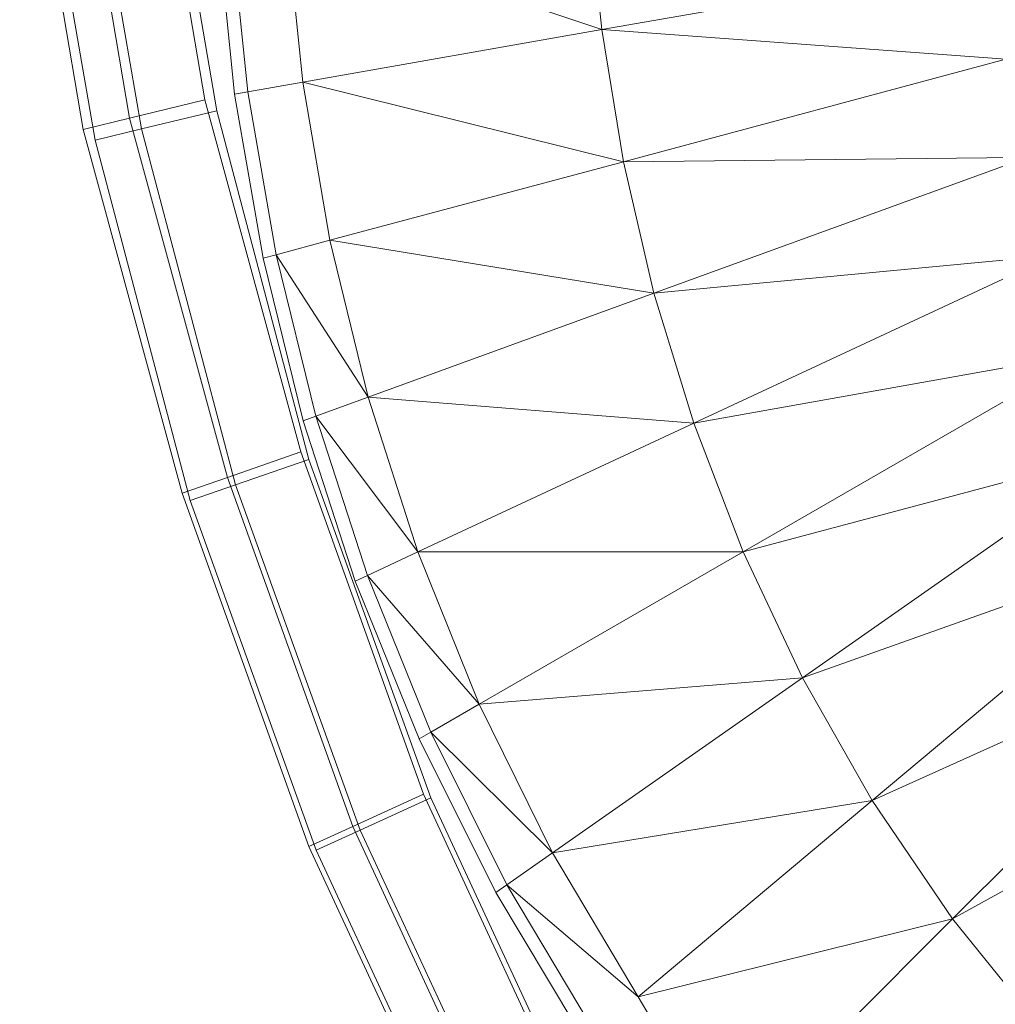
# Model space of a CAD drawing. Header units: metres. Extents: x 391.1 to 430.4, y 12.7 to 28.4.
# Tile 47 of 166: x 401.6984 to 401.7849, y 27.4786 to 27.5659. Entities that reach past the tile are written whole.
import ezdxf

# ---------------------------------------------------------------- set-up
doc = ezdxf.new("R2010")
doc.units = ezdxf.units.M
doc.layers.add('A-DETL-____-MBND', color=7, linetype='Continuous', lineweight=18)

# ---------------------------------------------------------------- blocks, each defined once
blk = doc.blocks.new('Family - Inodor PB-155331-02_ELEC_P0')
at = {"layer": 'A-DETL-____-MBND', "color": 253, "true_color": 0xaaaaaa}
for p, q in [((0.028912, 0.218727), (0.034304, 0.186741)), ((0.028912, 0.218727), (0.034304, 0.186741)), ((0.017892, 0.217437), (0.023509, 0.184111)), ((0.017892, 0.217437), (0.023509, 0.184111)), ((0.022101, 0.21793), (0.027632, 0.185116)), ((0.022101, 0.21793), (0.027632, 0.185116)), ((0.029923, 0.217356), (0.035365, 0.185776)), ((0.029923, 0.217356), (0.035365, 0.185776)), ((0.035365, 0.185776), (0.029923, 0.217356)), ((0.029923, 0.217356), (0.035365, 0.185776)), ((0.024568, 0.183173), (0.018945, 0.215804)), ((0.024568, 0.183173), (0.018945, 0.215804)), ((0.028692, 0.184167), (0.023138, 0.216397)), ((0.028692, 0.184167), (0.023138, 0.216397)), ((0.068338, 0.204737), (0.069482, 0.192977)), ((0.036947, 0.18724), (0.03544, 0.201859)), ((0.03662, 0.201962), (0.038114, 0.187446)), ((0.041549, 0.202394), (0.042986, 0.188305)), ((0.041549, 0.202394), (0.069482, 0.192977)), ((0.104019, 0.199066), (0.069482, 0.192977)), ((0.069482, 0.192977), (0.042986, 0.188305)), ((0.069482, 0.192977), (0.071402, 0.181259)), ((0.069482, 0.192977), (0.105317, 0.190346)), ((0.105317, 0.190346), (0.071402, 0.181259)), ((0.042986, 0.188305), (0.038114, 0.187446)), ((0.042986, 0.188305), (0.045393, 0.17429)), ((0.042986, 0.188305), (0.071402, 0.181259)), ((0.038114, 0.187446), (0.036947, 0.18724)), ((0.039471, 0.172703), (0.036947, 0.18724)), ((0.038114, 0.187446), (0.040614, 0.173009)), ((0.027632, 0.185116), (0.034304, 0.186741)), ((0.034304, 0.186741), (0.027632, 0.185116)), ((0.034304, 0.186741), (0.042815, 0.15553)), ((0.034304, 0.186741), (0.042815, 0.15553)), ((0.023509, 0.184111), (0.027632, 0.185116)), ((0.027632, 0.185116), (0.023509, 0.184111)), ((0.027632, 0.185116), (0.036318, 0.153265)), ((0.027632, 0.185116), (0.036318, 0.153265)), ((0.028692, 0.184167), (0.035365, 0.185776)), ((0.035365, 0.185776), (0.028692, 0.184167)), ((0.035365, 0.185776), (0.04353, 0.154852)), ((0.035365, 0.185776), (0.04353, 0.154852)), ((0.04353, 0.154852), (0.035365, 0.185776)), ((0.035365, 0.185776), (0.04353, 0.154852)), ((0.023509, 0.184111), (0.032303, 0.151865)), ((0.023509, 0.184111), (0.032303, 0.151865)), ((0.024568, 0.183173), (0.028692, 0.184167)), ((0.028692, 0.184167), (0.024568, 0.183173)), ((0.037025, 0.152608), (0.028692, 0.184167)), ((0.037025, 0.152608), (0.028692, 0.184167)), ((0.033005, 0.151221), (0.024568, 0.183173)), ((0.033005, 0.151221), (0.024568, 0.183173)), ((0.071402, 0.181259), (0.107161, 0.181638)), ((0.107161, 0.181638), (0.074117, 0.169611)), ((0.071402, 0.181259), (0.045393, 0.17429)), ((0.071402, 0.181259), (0.074117, 0.169611)), ((0.045393, 0.17429), (0.040614, 0.173009)), ((0.045393, 0.17429), (0.048788, 0.160393)), ((0.045393, 0.17429), (0.074117, 0.169611)), ((0.040614, 0.173009), (0.039471, 0.172703)), ((0.040614, 0.173009), (0.044139, 0.1587)), ((0.040614, 0.173009), (0.048788, 0.160393)), ((0.074117, 0.169611), (0.109575, 0.172957)), ((0.109575, 0.172957), (0.07765, 0.15807)), ((0.043026, 0.158295), (0.039471, 0.172703)), ((0.074117, 0.169611), (0.048788, 0.160393)), ((0.074117, 0.169611), (0.07765, 0.15807)), ((0.07765, 0.15807), (0.112593, 0.164326)), ((0.112593, 0.164326), (0.082032, 0.146682)), ((0.048788, 0.160393), (0.044139, 0.1587)), ((0.048788, 0.160393), (0.053194, 0.146666)), ((0.048788, 0.160393), (0.07765, 0.15807)), ((0.044139, 0.1587), (0.043026, 0.158295)), ((0.047637, 0.144075), (0.043026, 0.158295)), ((0.044139, 0.1587), (0.04871, 0.144575)), ((0.044139, 0.1587), (0.053194, 0.146666)), ((0.07765, 0.15807), (0.053194, 0.146666)), ((0.07765, 0.15807), (0.082032, 0.146682)), ((0.036318, 0.153265), (0.042815, 0.15553)), ((0.042815, 0.15553), (0.036318, 0.153265)), ((0.042815, 0.15553), (0.053696, 0.125166)), ((0.042815, 0.15553), (0.053696, 0.125166)), ((0.082032, 0.146682), (0.116249, 0.15578)), ((0.116249, 0.15578), (0.087295, 0.135506)), ((0.037025, 0.152608), (0.04353, 0.154852)), ((0.04353, 0.154852), (0.037025, 0.152608)), ((0.04353, 0.154852), (0.05435, 0.124845)), ((0.04353, 0.154852), (0.05435, 0.124845)), ((0.05435, 0.124845), (0.04353, 0.154852)), ((0.04353, 0.154852), (0.05435, 0.124845)), ((0.032303, 0.151865), (0.036318, 0.153265)), ((0.036318, 0.153265), (0.032303, 0.151865)), ((0.036318, 0.153265), (0.047408, 0.122316)), ((0.036318, 0.153265), (0.047408, 0.122316)), ((0.033005, 0.151221), (0.037025, 0.152608)), ((0.037025, 0.152608), (0.033005, 0.151221)), ((0.048068, 0.121984), (0.037025, 0.152608)), ((0.048068, 0.121984), (0.037025, 0.152608)), ((0.032303, 0.151865), (0.043523, 0.120554)), ((0.032303, 0.151865), (0.043523, 0.120554)), ((0.044185, 0.120215), (0.033005, 0.151221)), ((0.044185, 0.120215), (0.033005, 0.151221)), ((0.053194, 0.146666), (0.082032, 0.146682)), ((0.082032, 0.146682), (0.058615, 0.133162)), ((0.082032, 0.146682), (0.087295, 0.135506)), ((0.087295, 0.135506), (0.120583, 0.147369)), ((0.120583, 0.147369), (0.09347, 0.124619)), ((0.053194, 0.146666), (0.04871, 0.144575)), ((0.053194, 0.146666), (0.058615, 0.133162)), ((0.04871, 0.144575), (0.047637, 0.144075)), ((0.053305, 0.130096), (0.047637, 0.144075)), ((0.04871, 0.144575), (0.05433, 0.130688)), ((0.058615, 0.133162), (0.04871, 0.144575)), ((0.09347, 0.124619), (0.125634, 0.139161)), ((0.125634, 0.139161), (0.100587, 0.114113)), ((0.058615, 0.133162), (0.087295, 0.135506)), ((0.087295, 0.135506), (0.065117, 0.119977)), ((0.087295, 0.135506), (0.09347, 0.124619)), ((0.058615, 0.133162), (0.05433, 0.130688)), ((0.058615, 0.133162), (0.065117, 0.119977)), ((0.100587, 0.114113), (0.131438, 0.131243)), ((0.05433, 0.130688), (0.053305, 0.130096)), ((0.060095, 0.11646), (0.053305, 0.130096)), ((0.05433, 0.130688), (0.061065, 0.11714)), ((0.065117, 0.119977), (0.05433, 0.130688)), ((0.047408, 0.122316), (0.053696, 0.125166)), ((0.053696, 0.125166), (0.047408, 0.122316)), ((0.053696, 0.125166), (0.067196, 0.09599)), ((0.053696, 0.125166), (0.067196, 0.09599)), ((0.048068, 0.121984), (0.05435, 0.124845)), ((0.05435, 0.124845), (0.048068, 0.121984)), ((0.05435, 0.124845), (0.067735, 0.096005)), ((0.05435, 0.124845), (0.067735, 0.096005)), ((0.067735, 0.096005), (0.05435, 0.124845)), ((0.05435, 0.124845), (0.067735, 0.096005)), ((0.065117, 0.119977), (0.09347, 0.124619)), ((0.09347, 0.124619), (0.072711, 0.107199)), ((0.09347, 0.124619), (0.100587, 0.114113)), ((0.043523, 0.120554), (0.047408, 0.122316)), ((0.047408, 0.122316), (0.043523, 0.120554)), ((0.047408, 0.122316), (0.061185, 0.092541)), ((0.047408, 0.122316), (0.061185, 0.092541)), ((0.044185, 0.120215), (0.048068, 0.121984)), ((0.048068, 0.121984), (0.044185, 0.120215)), ((0.061728, 0.092551), (0.048068, 0.121984)), ((0.061728, 0.092551), (0.048068, 0.121984)), ((0.043523, 0.120554), (0.057471, 0.090409)), ((0.043523, 0.120554), (0.057471, 0.090409)), ((0.058015, 0.090416), (0.044185, 0.120215)), ((0.058015, 0.090416), (0.044185, 0.120215)), ((0.065117, 0.119977), (0.061065, 0.11714)), ((0.065117, 0.119977), (0.072711, 0.107199)), ((0.061065, 0.11714), (0.060095, 0.11646)), ((0.061065, 0.11714), (0.068921, 0.104019)), ((0.072711, 0.107199), (0.061065, 0.11714)), ((0.068013, 0.103258), (0.060095, 0.11646)), ((0.072711, 0.107199), (0.100587, 0.114113)), ((0.100587, 0.114113), (0.080576, 0.094102)), ((0.100587, 0.114113), (0.108663, 0.104101)), ((0.072711, 0.107199), (0.080576, 0.094102))]:
    blk.add_line(p, q, dxfattribs=at)
blk = doc.blocks.new('LONDR55-XX_ZZ-ARQ-CAA-M3D-Londres55_ifc-1-02_ELEC_P0')
at = {"layer": 'A-DETL-____-MBND', "color": 253, "lineweight": 18, "true_color": 0xaaaaaa}
blk.add_blockref('Family - Inodor PB-155331-02_ELEC_P0', (401.680479, 27.372064), dxfattribs=at)

msp = doc.modelspace()

# ---------------------------------------------------------------- block references
at = {"lineweight": 5}
msp.add_blockref('LONDR55-XX_ZZ-ARQ-CAA-M3D-Londres55_ifc-1-02_ELEC_P0', (0, 0), dxfattribs=at)

doc.saveas('drawing.dxf')
